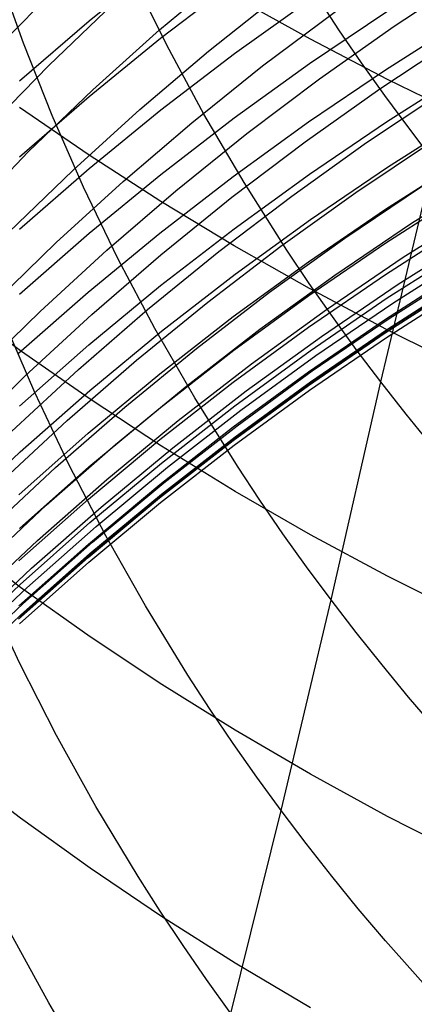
# Model space of a CAD drawing. Extents: x -383 to 1849, y -1185 to -529.
# Tile 234 of 256: x 198.08 to 200.16, y -1095.3 to -1090.11. Entities that reach past the tile are written whole.
import ezdxf

# ---------------------------------------------------------------- set-up
doc = ezdxf.new("R2010")
doc.units = 0
doc.layers.add('PREDEFINITO', color=7, linetype='CONTINUOUS')

msp = doc.modelspace()

# ---------------------------------------------------------------- linework, layer by layer
at = {"layer": 'PREDEFINITO'}
for p, q in [((199.9789, -1092.0218, 516.3149), (200.5413, -1089.6534, 513.267)), ((198.4411, -1090.1176, 596.372), (198.8178, -1089.8117, 596.3002)), ((199.7575, -1090.1657, 515.2599), (199.5306, -1089.8148, 515.5105)), ((198.0952, -1090.2359, 519.8523), (197.9591, -1089.8515, 520.1251)), ((198.018, -1090.1994, 549.9393), (198.3445, -1089.8677, 550.091)), ((198.8501, -1090.2456, 517.5377), (198.6685, -1089.8766, 517.8011)), ((198.812, -1090.1657, 553.4013), (199.1744, -1089.8598, 553.5288)), ((200.049, -1090.1451, 558.3944), (200.4516, -1089.8791, 558.4881)), ((198.8178, -1090.2092, 594.8311), (199.2045, -1089.9135, 594.7677)), ((199.0705, -1090.2774, 555.043), (199.4435, -1089.9802, 555.1599)), ((199.2067, -1090.2906, 593.298), (199.6038, -1090.0053, 593.2426)), ((199.6073, -1090.2144, 643.1807), (199.2105, -1089.9932, 642.9927)), ((198.2293, -1090.3532, 551.6106), (198.5685, -1090.0288, 551.7516)), ((199.3557, -1090.3559, 556.677), (199.7389, -1090.0682, 556.7834)), ((199.6033, -1090.3434, 591.7694), (200.0095, -1090.0691, 591.7218)), ((198.0748, -1090.4348, 596.4464), (198.4411, -1090.1176, 596.372)), ((199.6556, -1090.423, 558.298), (200.049, -1090.1451, 558.3944)), ((200.0026, -1090.3757, 590.2515), (200.4168, -1090.113, 590.2112)), ((198.441, -1090.5164, 594.8969), (198.8178, -1090.2092, 594.8311)), ((198.4606, -1090.4823, 553.2711), (198.812, -1090.1657, 553.4013)), ((199.8765, -1090.3392, 515.1372), (199.7575, -1090.1657, 515.2599)), ((199.9738, -1090.4756, 559.9066), (200.3775, -1090.2075, 559.9932)), ((198.2461, -1090.6174, 519.5843), (198.0952, -1090.2359, 519.8523)), ((199.0465, -1090.6105, 517.2801), (198.8501, -1090.2456, 517.5377)), ((200.0132, -1090.4263, 643.3606), (199.6073, -1090.2144, 643.1807)), ((198.7081, -1090.5856, 554.9233), (199.0705, -1090.2774, 555.043)), ((198.8191, -1090.5879, 593.3556), (199.2067, -1090.2906, 593.298)), ((197.9022, -1090.6878, 551.467), (198.2293, -1090.3532, 551.6106)), ((198.9825, -1090.655, 556.5678), (199.3557, -1090.3559, 556.677)), ((199.2062, -1090.6298, 591.8192), (199.6033, -1090.3434, 591.7694)), ((199.9991, -1090.5114, 515.0163), (199.8765, -1090.3392, 515.1372)), ((199.597, -1090.6509, 590.2937), (200.0026, -1090.3757, 590.2515)), ((200.0088, -1090.6499, 588.7811), (200.4235, -1090.3865, 588.7462)), ((199.2718, -1090.7127, 558.199), (199.6556, -1090.423, 558.298)), ((200.4277, -1090.6285, 643.5324), (200.0132, -1090.4263, 643.3606)), ((198.0747, -1090.835, 594.9651), (198.441, -1090.5164, 594.8969)), ((198.1208, -1090.8094, 553.1381), (198.4606, -1090.4823, 553.2711)), ((199.5792, -1090.7557, 559.8174), (199.9738, -1090.4756, 559.9066)), ((199.9032, -1090.7601, 561.4282), (200.3065, -1090.4907, 561.5075)), ((200.1254, -1090.6823, 514.8973), (199.9991, -1090.5114, 515.0163)), ((198.4412, -1090.8266, 641.1176), (198.0741, -1090.5739, 640.9114)), ((198.4118, -1090.9957, 519.3214), (198.2461, -1090.6174, 519.5843)), ((198.3567, -1090.9047, 554.801), (198.7081, -1090.5856, 554.9233)), ((198.4415, -1090.8967, 593.4155), (198.8191, -1090.5879, 593.3556)), ((199.2576, -1090.9711, 517.0286), (199.0465, -1090.6105, 517.2801)), ((200.0131, -1090.8887, 587.3102), (200.4275, -1090.6249, 587.2809)), ((198.6198, -1090.9653, 556.456), (198.9825, -1090.655, 556.5678)), ((198.8187, -1090.9281, 591.871), (199.2062, -1090.6298, 591.8192)), ((199.2004, -1090.9383, 590.3377), (199.597, -1090.6509, 590.2937)), ((199.6027, -1090.9259, 588.8176), (200.0088, -1090.6499, 588.7811)), ((198.898, -1091.0139, 558.0974), (199.2718, -1090.7127, 558.199)), ((200.2553, -1090.8516, 514.7801), (200.1254, -1090.6823, 514.8973)), ((199.1942, -1091.0477, 559.7258), (199.5792, -1090.7557, 559.8174)), ((199.5089, -1091.0415, 561.3465), (199.9032, -1090.7601, 561.4282)), ((199.8469, -1091.0232, 562.9545), (200.2511, -1090.7524, 563.0267)), ((197.793, -1091.1468, 553.0026), (198.1208, -1090.8094, 553.1381)), ((198.8187, -1091.0703, 641.3165), (198.4412, -1090.8266, 641.1176)), ((199.6072, -1091.1649, 587.341), (200.0131, -1090.8887, 587.3102)), ((200.0031, -1091.1107, 585.8362), (200.4172, -1090.8461, 585.8124)), ((198.0168, -1091.2344, 554.6761), (198.3567, -1090.9047, 554.801)), ((198.0744, -1091.2167, 593.4776), (198.4415, -1090.8967, 593.4155)), ((198.4411, -1091.2381, 591.9249), (198.8187, -1090.9281, 591.871)), ((198.8133, -1091.2376, 590.3836), (199.2004, -1090.9383, 590.3377)), ((199.2057, -1091.214, 588.8558), (199.6027, -1090.9259, 588.8176)), ((200.1411, -1091.1853, 566.0781), (200.554, -1090.9244, 566.1339)), ((198.2682, -1091.2865, 556.3416), (198.6198, -1090.9653, 556.456)), ((199.4834, -1091.3268, 516.7837), (199.2576, -1090.9711, 517.0286)), ((199.7883, -1091.2645, 564.4839), (200.1931, -1090.992, 564.5489)), ((198.5924, -1091.3702, 519.0639), (198.4118, -1090.9957, 519.3214)), ((198.5347, -1091.3263, 557.9934), (198.898, -1091.0139, 558.0974)), ((199.1242, -1091.3349, 561.2625), (199.5089, -1091.0415, 561.3465)), ((199.4517, -1091.3062, 562.8802), (199.8469, -1091.0232, 562.9545)), ((200.0052, -1091.2881, 584.3381), (200.4191, -1091.0234, 584.3197)), ((199.2062, -1091.3048, 641.508), (198.8187, -1091.0703, 641.3165)), ((198.8193, -1091.3511, 559.6318), (199.1942, -1091.0477, 559.7258)), ((199.5976, -1091.3879, 585.8612), (200.0031, -1091.1107, 585.8362)), ((200.0972, -1091.3646, 567.6088), (200.5106, -1091.1022, 567.6575)), ((199.2103, -1091.4535, 587.3731), (199.6072, -1091.1649, 587.341)), ((199.7368, -1091.4588, 566.0204), (200.1411, -1091.1853, 566.0781)), ((200.0033, -1091.4546, 582.793), (200.4174, -1091.1893, 582.7794)), ((198.0739, -1091.5593, 591.9807), (198.4411, -1091.2381, 591.9249)), ((198.4363, -1091.5485, 590.4313), (198.8133, -1091.2376, 590.3836)), ((198.8182, -1091.5142, 588.8956), (199.2057, -1091.214, 588.8558)), ((200.0708, -1091.5057, 569.144), (200.4849, -1091.2423, 569.1856)), ((197.9281, -1091.6183, 556.2249), (198.2682, -1091.2865, 556.3416)), ((199.3926, -1091.5493, 564.4169), (199.7883, -1091.2645, 564.4839)), ((199.5999, -1091.5654, 584.3574), (200.0052, -1091.2881, 584.3381)), ((198.1825, -1091.6496, 557.887), (198.5347, -1091.3263, 557.9934)), ((198.455, -1091.6658, 559.5356), (198.8193, -1091.3511, 559.6318)), ((198.7495, -1091.6397, 561.1764), (199.1242, -1091.3349, 561.2625)), ((199.0661, -1091.6011, 562.8038), (199.4517, -1091.3062, 562.8802)), ((199.6033, -1091.53, 641.6918), (199.2062, -1091.3048, 641.508)), ((199.6018, -1091.5026, 516.6638), (199.4834, -1091.3268, 516.7837)), ((200.0127, -1091.5791, 581.2464), (200.4271, -1091.3139, 581.2374)), ((200.0416, -1091.6063, 570.6831), (200.4552, -1091.3427, 570.7176)), ((198.7877, -1091.7405, 518.8121), (198.5924, -1091.3702, 519.0639)), ((199.201, -1091.6774, 585.8872), (199.5976, -1091.3879, 585.8612)), ((199.6924, -1091.6395, 567.5584), (200.0972, -1091.3646, 567.6088)), ((198.823, -1091.7541, 587.4066), (199.2103, -1091.4535, 587.3731)), ((199.3416, -1091.7444, 565.961), (199.7368, -1091.4588, 566.0204)), ((199.5977, -1091.7326, 582.8072), (200.0033, -1091.4546, 582.793)), ((200.0033, -1091.6903, 579.7255), (200.4174, -1091.4246, 579.7217)), ((200.0226, -1091.6868, 572.2214), (200.4363, -1091.4226, 572.2488)), ((199.7238, -1091.6771, 516.5457), (199.6018, -1091.5026, 516.6638)), ((199.6652, -1091.7815, 569.1009), (200.0708, -1091.5057, 569.144)), ((200.0023, -1091.7628, 575.3537), (200.4165, -1091.4974, 575.3683)), ((200.006, -1091.7514, 578.3705), (200.4199, -1091.4861, 578.3737)), ((200.0135, -1091.7432, 573.7524), (200.428, -1091.4781, 573.7724)), ((198.0696, -1091.8708, 590.4807), (198.4363, -1091.5485, 590.4313)), ((198.4406, -1091.8261, 588.9369), (198.8182, -1091.5142, 588.8956)), ((199.0064, -1091.8459, 564.3481), (199.3926, -1091.5493, 564.4169)), ((200.0093, -1091.7457, 641.8679), (199.6033, -1091.53, 641.6918)), ((200.0087, -1091.7869, 577.0095), (200.4234, -1091.5215, 577.0209)), ((198.079, -1091.8572, 639.4263), (197.7231, -1091.592, 639.2183)), ((198.6906, -1091.9076, 562.7254), (199.0661, -1091.6011, 562.8038)), ((199.2037, -1091.8551, 584.3775), (199.5999, -1091.5654, 584.3574)), ((199.6068, -1091.857, 581.2557), (200.0127, -1091.5791, 581.2464)), ((199.6367, -1091.8825, 570.6474), (200.0416, -1091.6063, 570.6831)), ((197.8417, -1091.9837, 557.7784), (198.1825, -1091.6496, 557.887)), ((198.1016, -1091.9915, 559.4372), (198.455, -1091.6658, 559.5356)), ((198.3854, -1091.9559, 561.0881), (198.7495, -1091.6397, 561.1764)), ((199.2967, -1091.9266, 567.5064), (199.6924, -1091.6395, 567.5584)), ((198.1549, -1092.0784, 520.868), (197.9903, -1091.6951, 521.1244)), ((198.814, -1091.9789, 585.9143), (199.201, -1091.6774, 585.8872)), ((199.5977, -1091.9686, 579.7294), (200.0033, -1091.6903, 579.7255)), ((199.6175, -1091.9636, 572.1931), (200.0226, -1091.6868, 572.2214)), ((199.8495, -1091.8502, 516.4294), (199.7238, -1091.6771, 516.5457)), ((198.4456, -1092.0664, 587.4413), (198.823, -1091.7541, 587.4066)), ((198.9978, -1092.1062, 518.5664), (198.7877, -1091.7405, 518.8121)), ((198.9559, -1092.042, 565.8999), (199.3416, -1091.7444, 565.961)), ((199.2012, -1092.0229, 582.8221), (199.5977, -1091.7326, 582.8072)), ((199.5966, -1092.0409, 575.3384), (200.0023, -1091.7628, 575.3537)), ((199.6006, -1092.0294, 578.367), (200.006, -1091.7514, 578.3705)), ((199.6075, -1092.021, 573.7316), (200.0135, -1091.7432, 573.7524)), ((200.424, -1091.9515, 642.0359), (200.0093, -1091.7457, 641.8679)), ((199.2687, -1092.0696, 569.0565), (199.6652, -1091.7815, 569.1009)), ((199.6027, -1092.065, 576.9975), (200.0087, -1091.7869, 577.0095)), ((198.0736, -1092.1494, 588.9798), (198.4406, -1091.8261, 588.9369)), ((198.4459, -1092.1136, 639.6273), (198.079, -1091.8572, 639.4263)), ((198.6303, -1092.1542, 564.2775), (199.0064, -1091.8459, 564.3481)), ((198.8169, -1092.1568, 584.3985), (199.2037, -1091.8551, 584.3775)), ((199.21, -1092.1472, 581.2655), (199.6068, -1091.857, 581.2557)), ((199.9789, -1092.0218, 516.3149), (199.8495, -1091.8502, 516.4294)), ((198.3256, -1092.2254, 562.6451), (198.6906, -1091.9076, 562.7254)), ((198.9105, -1092.2257, 567.453), (199.2967, -1091.9266, 567.5064)), ((199.2408, -1092.171, 570.6106), (199.6367, -1091.8825, 570.6474)), ((198.0322, -1092.2832, 560.9979), (198.3854, -1091.9559, 561.0881)), ((198.437, -1092.2921, 585.9425), (198.814, -1091.9789, 585.9143)), ((199.2012, -1092.2592, 579.7335), (199.5977, -1091.9686, 579.7294)), ((199.2214, -1092.2527, 572.1639), (199.6175, -1091.9636, 572.1931)), ((197.7597, -1092.3278, 559.3367), (198.1016, -1091.9915, 559.4372)), ((198.8142, -1092.3252, 582.8376), (199.2012, -1092.0229, 582.8221)), ((199.2043, -1092.3197, 578.3635), (199.6006, -1092.0294, 578.367)), ((199.2106, -1092.311, 573.71), (199.6075, -1092.021, 573.7316)), ((199.7164, -1093.1714, 517.8691), (199.9789, -1092.0218, 516.3149)), ((200.1119, -1092.1918, 516.2023), (199.9789, -1092.0218, 516.3149)), ((198.0787, -1092.3902, 587.4774), (198.4456, -1092.0664, 587.4413)), ((198.3343, -1092.4577, 520.6169), (198.1549, -1092.0784, 520.868)), ((198.5802, -1092.3513, 565.8372), (198.9559, -1092.042, 565.8999)), ((198.8817, -1092.3696, 569.0108), (199.2687, -1092.0696, 569.0565)), ((199.2001, -1092.3312, 575.3225), (199.5966, -1092.0409, 575.3384)), ((199.2056, -1092.3553, 576.9851), (199.6027, -1092.065, 576.9975)), ((198.8233, -1092.361, 639.8212), (198.4459, -1092.1136, 639.6273)), ((199.2226, -1092.4669, 518.3271), (198.9978, -1092.1062, 518.5664)), ((198.2647, -1092.4738, 564.2051), (198.6303, -1092.1542, 564.2775)), ((198.4401, -1092.4703, 584.4203), (198.8169, -1092.1568, 584.3985)), ((198.8226, -1092.4494, 581.2757), (199.21, -1092.1472, 581.2655)), ((198.8544, -1092.4715, 570.5727), (199.2408, -1092.171, 570.6106)), ((197.9715, -1092.5543, 562.5629), (198.3256, -1092.2254, 562.6451)), ((198.5343, -1092.5365, 567.3981), (198.9105, -1092.2257, 567.453)), ((200.2484, -1092.3603, 516.0916), (200.1119, -1092.1918, 516.2023)), ((198.8142, -1092.562, 579.7378), (199.2012, -1092.2592, 579.7335)), ((198.8349, -1092.5539, 572.1337), (199.2214, -1092.2527, 572.1639)), ((198.0705, -1092.6168, 585.9717), (198.437, -1092.2921, 585.9425)), ((198.4371, -1092.6393, 582.8536), (198.8142, -1092.3252, 582.8376)), ((198.813, -1092.6337, 575.3061), (199.2001, -1092.3312, 575.3225)), ((198.8175, -1092.6221, 578.3597), (199.2043, -1092.3197, 578.3635)), ((198.8232, -1092.6131, 573.6878), (199.2106, -1092.311, 573.71)), ((197.7228, -1092.7252, 587.5147), (198.0787, -1092.3902, 587.4774)), ((198.215, -1092.672, 565.7729), (198.5802, -1092.3513, 565.8372)), ((198.5048, -1092.6814, 568.9638), (198.8817, -1092.3696, 569.0108)), ((198.8181, -1092.6578, 576.9721), (199.2056, -1092.3553, 576.9851)), ((199.2106, -1092.599, 640.0077), (198.8233, -1092.361, 639.8212)), ((197.91, -1092.8044, 564.1311), (198.2647, -1092.4738, 564.2051)), ((198.0738, -1092.7953, 584.4429), (198.4401, -1092.4703, 584.4203)), ((198.5285, -1092.8329, 520.3714), (198.3343, -1092.4577, 520.6169)), ((198.4453, -1092.7635, 581.2863), (198.8226, -1092.4494, 581.2757)), ((198.478, -1092.7837, 570.5336), (198.8544, -1092.4715, 570.5727)), ((199.3406, -1092.6452, 518.21), (199.2226, -1092.4669, 518.3271)), ((198.1686, -1092.8586, 567.3419), (198.5343, -1092.5365, 567.3981)), ((198.4372, -1092.8765, 579.7422), (198.8142, -1092.562, 579.7378)), ((198.4583, -1092.8669, 572.1026), (198.8349, -1092.5539, 572.1337)), ((199.6075, -1092.8274, 640.1869), (199.2106, -1092.599, 640.0077)), ((198.0706, -1092.9649, 582.8703), (198.4371, -1092.6393, 582.8536)), ((198.4359, -1092.9479, 575.289), (198.813, -1092.6337, 575.3061)), ((198.4407, -1092.9364, 578.3558), (198.8175, -1092.6221, 578.3597)), ((198.4458, -1092.927, 573.6648), (198.8232, -1092.6131, 573.6878)), ((199.4622, -1092.8221, 518.0946), (199.3406, -1092.6452, 518.21)), ((197.8607, -1093.0039, 565.7071), (198.215, -1092.672, 565.7729)), ((198.1383, -1093.0046, 568.9156), (198.5048, -1092.6814, 568.9638)), ((198.4406, -1092.972, 576.9586), (198.8181, -1092.6578, 576.9721)), ((198.0785, -1093.0892, 581.2973), (198.4453, -1092.7635, 581.2863)), ((198.1121, -1093.1075, 570.4936), (198.478, -1092.7837, 570.5336)), ((198.0798, -1093.106, 637.9103), (197.7239, -1092.8367, 637.7076)), ((197.8138, -1093.1919, 567.2842), (198.1686, -1092.8586, 567.3419)), ((198.7375, -1093.2033, 520.1319), (198.5285, -1092.8329, 520.3714)), ((199.5874, -1092.9975, 517.9809), (199.4622, -1092.8221, 518.0946)), ((200.0134, -1093.0462, 640.3584), (199.6075, -1092.8274, 640.1869)), ((198.0706, -1093.2025, 579.7468), (198.4372, -1092.8765, 579.7422)), ((198.0922, -1093.1914, 572.0706), (198.4583, -1092.8669, 572.1026)), ((198.0693, -1093.2736, 575.2714), (198.4359, -1092.9479, 575.289)), ((198.0743, -1093.2622, 578.3518), (198.4407, -1092.9364, 578.3558)), ((198.0789, -1093.2523, 573.6412), (198.4458, -1092.927, 573.6648)), ((197.7828, -1093.339, 568.8662), (198.1383, -1093.0046, 568.9156)), ((198.0736, -1093.2976, 576.9447), (198.4406, -1092.972, 576.9586)), ((199.7164, -1093.1714, 517.8691), (199.5874, -1092.9975, 517.9809)), ((200.4278, -1093.255, 640.522), (200.0134, -1093.0462, 640.3584)), ((197.7225, -1093.4261, 581.3087), (198.0785, -1093.0892, 581.2973)), ((197.7571, -1093.4425, 570.4525), (198.1121, -1093.1075, 570.4936)), ((198.4467, -1093.3663, 638.1062), (198.0798, -1093.106, 637.9103)), ((198.0754, -1093.5074, 522.1958), (197.8971, -1093.1238, 522.44)), ((199.4529, -1094.2816, 519.4519), (199.7164, -1093.1714, 517.8691)), ((199.849, -1093.3436, 517.7591), (199.7164, -1093.1714, 517.8691)), ((197.7371, -1093.5271, 572.0379), (198.0922, -1093.1914, 572.0706)), ((198.9612, -1093.5685, 519.8985), (198.7375, -1093.2033, 520.1319)), ((197.7229, -1093.5889, 573.6169), (198.0789, -1093.2523, 573.6412)), ((198.824, -1093.6174, 638.2951), (198.4467, -1093.3663, 638.1062)), ((199.9852, -1093.5143, 517.651), (199.849, -1093.3436, 517.7591)), ((198.2685, -1093.8867, 521.957), (198.0754, -1093.5074, 522.1958)), ((200.1249, -1093.6833, 517.5448), (199.9852, -1093.5143, 517.651)), ((199.0786, -1093.749, 519.7843), (198.9612, -1093.5685, 519.8985)), ((199.2113, -1093.859, 638.4769), (198.824, -1093.6174, 638.2951)), ((200.2681, -1093.8506, 517.4404), (200.1249, -1093.6833, 517.5448)), ((199.1997, -1093.9281, 519.6718), (199.0786, -1093.749, 519.7843)), ((198.4764, -1094.2612, 521.7239), (198.2685, -1093.8867, 521.957)), ((199.6082, -1094.0909, 638.6514), (199.2113, -1093.859, 638.4769)), ((199.3244, -1094.1056, 519.561), (199.1997, -1093.9281, 519.6718)), ((198.0792, -1094.322, 636.369), (197.7233, -1094.0487, 636.1717)), ((199.4529, -1094.2816, 519.4519), (199.3244, -1094.1056, 519.561)), ((200.014, -1094.313, 638.8185), (199.6082, -1094.0909, 638.6514)), ((198.6991, -1094.6304, 521.4969), (198.4764, -1094.2612, 521.7239)), ((199.1887, -1095.3514, 521.0623), (199.4529, -1094.2816, 519.4519)), ((199.585, -1094.456, 519.3447), (199.4529, -1094.2816, 519.4519)), ((200.4285, -1094.5249, 638.978), (200.014, -1094.313, 638.8185)), ((198.4461, -1094.5862, 636.5597), (198.0792, -1094.322, 636.369)), ((199.7207, -1094.6287, 519.2393), (199.585, -1094.456, 519.3447)), ((198.8234, -1094.841, 636.7436), (198.4461, -1094.5862, 636.5597)), ((198.816, -1094.8129, 521.3858), (198.6991, -1094.6304, 521.4969)), ((199.86, -1094.7997, 519.1357), (199.7207, -1094.6287, 519.2393)), ((198.9365, -1094.994, 521.2763), (198.816, -1094.8129, 521.3858)), ((200.0027, -1094.969, 519.0339), (199.86, -1094.7997, 519.1357)), ((199.2108, -1095.0862, 636.9206), (198.8234, -1094.841, 636.7436)), ((198.2292, -1095.2966, 523.3339), (198.0222, -1094.9177, 523.5606)), ((200.2984, -1095.3024, 518.836), (200.0027, -1094.969, 519.0339)), ((199.0607, -1095.1735, 521.1684), (198.9365, -1094.994, 521.2763)), ((199.6076, -1095.3216, 637.0906), (199.2108, -1095.0862, 636.9206)), ((199.1887, -1095.3514, 521.0623), (199.0607, -1095.1735, 521.1684)), ((198.4511, -1095.6701, 523.1131), (198.2292, -1095.2966, 523.3339))]:
    msp.add_line(p, q, dxfattribs=at)

doc.saveas('drawing.dxf')
